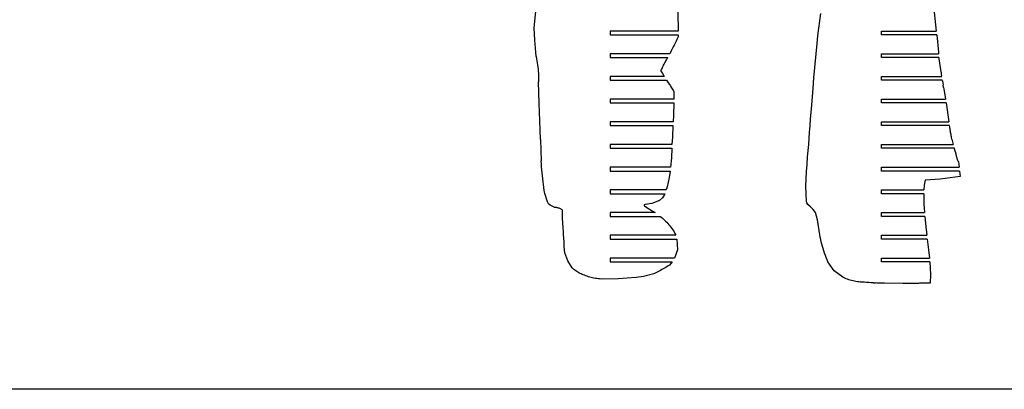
# Model space of a CAD drawing. Extents: x -170 to 170, y -270 to 270.
# Tile 3 of 31: x -54 to 43, y -270 to -233. Entities that reach past the tile are written whole.
import ezdxf

# ---------------------------------------------------------------- set-up
doc = ezdxf.new("R2010")
doc.units = 0
doc.header["$MEASUREMENT"] = 0
doc.layers.get('0').update_dxf_attribs({"linetype": 'CONTINUOUS'})

msp = doc.modelspace()

# ---------------------------------------------------------------- linework, layer by layer
for p, q in [((-3.46, -234.289), (-3.238, -232.332)), ((10.783, -232.718), (10.805, -234.593)), ((24.866, -233.592), (24.944, -232.871)), ((36.188, -232.718), (36.396, -234.593)), ((24.773, -234.32), (24.866, -233.592)), ((-3.396, -235.497), (-3.46, -234.289)), ((4.093, -234.593), (4.093, -234.968)), ((10.805, -234.593), (4.093, -234.593)), ((4.093, -234.968), (10.81, -234.968)), ((10.81, -234.968), (10.812, -235.164)), ((24.581, -235.84), (24.668, -235.08)), ((24.668, -235.08), (24.773, -234.32)), ((30.968, -234.593), (36.396, -234.593)), ((30.968, -234.968), (30.968, -234.593)), ((36.437, -234.968), (30.968, -234.968)), ((36.437, -234.968), (36.601, -236.682)), ((-3.279, -236.701), (-3.396, -235.497)), ((10.409, -236.009), (10.34, -236.148)), ((10.478, -235.868), (10.409, -236.009)), ((10.546, -235.728), (10.478, -235.868)), ((10.613, -235.587), (10.546, -235.728)), ((10.68, -235.447), (10.613, -235.587)), ((10.746, -235.305), (10.68, -235.447)), ((10.812, -235.164), (10.746, -235.305)), ((24.277, -239.245), (24.581, -235.84)), ((-3.242, -237.134), (-3.279, -236.701)), ((9.986, -236.843), (4.093, -236.843)), ((4.093, -236.843), (4.093, -237.218)), ((10.058, -236.705), (9.986, -236.843)), ((10.129, -236.566), (10.058, -236.705)), ((10.2, -236.427), (10.129, -236.566)), ((10.271, -236.288), (10.2, -236.427)), ((10.34, -236.148), (10.271, -236.288)), ((30.968, -236.843), (36.614, -236.843)), ((30.968, -237.218), (30.968, -236.843)), ((36.601, -236.682), (36.614, -236.843)), ((-3.242, -237.134), (-3.203, -237.338)), ((-3.203, -237.338), (-3.167, -237.544)), ((-3.167, -237.544), (-3.135, -237.75)), ((-3.135, -237.75), (-3.107, -237.957)), ((-3.107, -237.957), (-3.082, -238.164)), ((4.093, -237.218), (9.787, -237.218)), ((9.327, -238.085), (9.382, -237.975)), ((9.382, -237.975), (9.438, -237.866)), ((9.438, -237.866), (9.495, -237.757)), ((9.495, -237.757), (9.552, -237.649)), ((9.552, -237.649), (9.61, -237.541)), ((9.61, -237.541), (9.668, -237.433)), ((9.668, -237.433), (9.727, -237.325)), ((9.727, -237.325), (9.787, -237.218)), ((36.635, -237.218), (30.968, -237.218)), ((36.635, -237.218), (36.645, -237.364)), ((36.645, -237.364), (36.86, -238.623)), ((-3.082, -238.164), (-3.062, -238.372)), ((-3.062, -238.372), (-3.045, -238.579)), ((-3.045, -238.579), (-3.032, -238.788)), ((-3.032, -238.788), (-3.023, -238.996)), ((-3.023, -238.996), (-3.017, -239.205)), ((9.113, -238.526), (9.165, -238.415)), ((9.113, -238.526), (9.263, -238.814)), ((9.165, -238.415), (9.219, -238.305)), ((9.219, -238.305), (9.273, -238.195)), ((9.263, -238.814), (9.436, -239.093)), ((9.273, -238.195), (9.327, -238.085)), ((36.865, -238.662), (36.86, -238.623)), ((36.865, -238.662), (36.894, -238.858)), ((36.894, -238.858), (36.923, -239.054)), ((-3.016, -239.413), (-3.018, -239.622)), ((-2.964, -241.778), (-3.018, -239.622)), ((-3.017, -239.205), (-3.016, -239.413)), ((9.436, -239.093), (4.093, -239.093)), ((4.093, -239.093), (4.093, -239.468)), ((4.093, -239.468), (9.68, -239.468)), ((9.68, -239.468), (9.742, -239.562)), ((9.742, -239.562), (9.803, -239.657)), ((9.803, -239.657), (9.864, -239.752)), ((9.864, -239.752), (9.925, -239.847)), ((9.925, -239.847), (9.986, -239.942)), ((9.986, -239.942), (10.046, -240.038)), ((24.199, -240.262), (24.277, -239.245)), ((30.968, -239.468), (30.968, -239.093)), ((30.968, -239.093), (36.929, -239.093)), ((36.992, -239.468), (30.968, -239.468)), ((36.929, -239.093), (36.923, -239.054)), ((37.005, -239.54), (36.992, -239.468)), ((37.005, -239.54), (37.044, -239.754)), ((37.044, -239.754), (37.085, -239.969)), ((37.125, -240.183), (37.085, -239.969)), ((10.046, -240.038), (10.106, -240.134)), ((10.106, -240.134), (10.165, -240.23)), ((10.165, -240.23), (10.225, -240.326)), ((10.225, -240.326), (10.283, -240.422)), ((10.283, -240.422), (10.342, -240.519)), ((10.342, -240.519), (10.4, -240.615)), ((10.4, -240.615), (10.391, -241.343)), ((24.051, -241.957), (24.199, -240.262)), ((37.125, -240.183), (37.153, -240.326)), ((37.153, -240.326), (37.318, -241.343)), ((-2.898, -243.506), (-2.964, -241.778)), ((4.093, -241.343), (4.093, -241.718)), ((10.391, -241.343), (4.093, -241.343)), ((4.093, -241.718), (10.383, -241.718)), ((10.383, -241.718), (10.354, -242.937)), ((30.968, -241.343), (37.318, -241.343)), ((30.968, -241.718), (30.968, -241.343)), ((37.375, -241.718), (30.968, -241.718)), ((37.375, -241.718), (37.647, -243.593)), ((23.937, -243.313), (24.051, -241.957)), ((-2.817, -245.342), (-2.898, -243.506)), ((4.093, -243.593), (4.093, -243.968)), ((10.322, -243.593), (4.093, -243.593)), ((10.354, -242.937), (10.322, -243.593)), ((23.899, -243.96), (23.937, -243.313)), ((30.968, -243.968), (30.968, -243.593)), ((30.968, -243.593), (37.647, -243.593)), ((4.093, -243.968), (10.304, -243.968)), ((10.304, -243.968), (10.249, -245.1)), ((23.798, -245.212), (23.843, -244.636)), ((23.843, -244.636), (23.899, -243.96)), ((37.708, -243.968), (30.968, -243.968)), ((37.726, -244.08), (37.708, -243.968)), ((37.744, -244.191), (37.726, -244.08)), ((37.762, -244.303), (37.744, -244.191)), ((37.781, -244.414), (37.762, -244.303)), ((37.799, -244.525), (37.781, -244.414)), ((37.818, -244.637), (37.799, -244.525)), ((37.838, -244.748), (37.818, -244.637)), ((37.857, -244.859), (37.838, -244.748)), ((37.877, -244.97), (37.857, -244.859)), ((-2.817, -245.342), (-2.74, -247.463)), ((10.249, -245.1), (10.207, -245.843)), ((23.65, -247.053), (23.752, -245.835)), ((23.752, -245.835), (23.798, -245.212)), ((37.897, -245.081), (37.877, -244.97)), ((37.918, -245.192), (37.897, -245.081)), ((37.938, -245.303), (37.918, -245.192)), ((37.938, -245.303), (38.077, -245.843)), ((4.093, -245.843), (4.093, -246.218)), ((10.207, -245.843), (4.093, -245.843)), ((4.093, -246.218), (10.187, -246.218)), ((10.187, -246.218), (10.147, -247.165)), ((30.968, -245.843), (38.077, -245.843)), ((30.968, -246.218), (30.968, -245.843)), ((38.207, -246.218), (30.968, -246.218)), ((38.21, -246.253), (38.207, -246.218)), ((38.214, -246.288), (38.21, -246.253)), ((38.219, -246.323), (38.214, -246.288)), ((38.226, -246.358), (38.219, -246.323)), ((38.234, -246.392), (38.226, -246.358)), ((38.243, -246.427), (38.234, -246.392)), ((38.253, -246.46), (38.243, -246.427)), ((38.265, -246.494), (38.253, -246.46)), ((38.277, -246.527), (38.265, -246.494)), ((38.291, -246.559), (38.277, -246.527)), ((38.306, -246.591), (38.291, -246.559)), ((38.322, -246.623), (38.306, -246.591)), ((38.335, -246.705), (38.322, -246.623)), ((38.349, -246.786), (38.335, -246.705)), ((38.366, -246.867), (38.349, -246.786)), ((-2.725, -247.759), (-2.74, -247.463)), ((-2.708, -248.054), (-2.725, -247.759)), ((10.147, -247.165), (10.059, -248.093)), ((23.599, -247.831), (23.65, -247.053)), ((38.384, -246.947), (38.366, -246.867)), ((38.405, -247.027), (38.384, -246.947)), ((38.427, -247.107), (38.405, -247.027)), ((38.451, -247.186), (38.427, -247.107)), ((38.477, -247.264), (38.451, -247.186)), ((38.504, -247.342), (38.477, -247.264)), ((38.534, -247.419), (38.504, -247.342)), ((38.565, -247.496), (38.534, -247.419)), ((38.598, -247.571), (38.565, -247.496)), ((38.598, -247.571), (38.672, -248.093)), ((-2.687, -248.349), (-2.708, -248.054)), ((-2.663, -248.644), (-2.687, -248.349)), ((-2.635, -248.938), (-2.663, -248.644)), ((4.093, -248.093), (4.093, -248.468)), ((10.059, -248.093), (4.093, -248.093)), ((4.093, -248.468), (10.012, -248.468)), ((10.012, -248.468), (9.92, -249.11)), ((23.501, -249.27), (23.549, -248.528)), ((23.549, -248.528), (23.599, -247.831)), ((30.968, -248.093), (38.672, -248.093)), ((30.968, -248.468), (30.968, -248.093)), ((38.699, -248.468), (30.968, -248.468)), ((38.699, -248.468), (38.749, -249.004)), ((-2.604, -249.233), (-2.635, -248.938)), ((-2.569, -249.526), (-2.604, -249.233)), ((-2.532, -249.82), (-2.569, -249.526)), ((9.92, -249.11), (9.737, -250.032)), ((23.486, -249.97), (23.501, -249.27)), ((35.304, -249.378), (35.206, -249.882)), ((36.769, -249.27), (35.304, -249.378)), ((38.749, -249.004), (36.769, -249.27)), ((-2.491, -250.113), (-2.532, -249.82)), ((-2.446, -250.405), (-2.491, -250.113)), ((-2.399, -250.697), (-2.446, -250.405)), ((-2.14, -251.535), (-2.399, -250.697)), ((4.093, -250.343), (4.093, -250.718)), ((9.644, -250.343), (4.093, -250.343)), ((4.093, -250.718), (9.494, -250.718)), ((9.494, -250.718), (9.464, -250.785)), ((9.737, -250.032), (9.644, -250.343)), ((23.489, -250.742), (23.486, -249.97)), ((30.968, -250.718), (30.968, -250.343)), ((30.968, -250.343), (35.165, -250.343)), ((35.152, -250.718), (30.968, -250.718)), ((35.152, -250.718), (35.173, -251.726)), ((35.206, -249.882), (35.165, -250.343)), ((-2.016, -251.718), (-2.14, -251.535)), ((8.228, -251.693), (7.536, -251.792)), ((8.96, -251.391), (8.228, -251.693)), ((9.258, -251.124), (8.96, -251.391)), ((9.464, -250.785), (9.258, -251.124)), ((23.528, -251.458), (23.489, -250.742)), ((23.577, -251.63), (23.528, -251.458)), ((23.663, -251.788), (23.577, -251.63)), ((-1.856, -251.865), (-2.016, -251.718)), ((-1.464, -252.046), (-1.856, -251.865)), ((-1.464, -252.046), (-1.397, -252.049)), ((-1.397, -252.049), (-1.33, -252.054)), ((-1.33, -252.054), (-1.263, -252.063)), ((-1.263, -252.063), (-1.197, -252.075)), ((-1.197, -252.075), (-1.131, -252.09)), ((-1.131, -252.09), (-1.066, -252.108)), ((-1.066, -252.108), (-1.002, -252.13)), ((-1.002, -252.13), (-0.939, -252.154)), ((-0.939, -252.154), (-0.878, -252.181)), ((-0.878, -252.181), (-0.817, -252.211)), ((-0.817, -252.211), (-0.758, -252.244)), ((-0.758, -252.244), (-0.701, -252.28)), ((-0.665, -252.325), (-0.701, -252.28)), ((-0.642, -252.374), (-0.665, -252.325)), ((-0.632, -252.486), (-0.642, -252.374)), ((-0.624, -253.161), (-0.632, -252.486)), ((4.093, -252.593), (4.093, -252.968)), ((8.537, -252.593), (4.093, -252.593)), ((7.438, -251.836), (7.436, -251.847)), ((7.436, -251.847), (7.437, -251.858)), ((7.437, -251.858), (7.442, -251.871)), ((7.443, -251.827), (7.438, -251.836)), ((7.442, -251.871), (7.496, -251.932)), ((7.459, -251.814), (7.443, -251.827)), ((7.536, -251.792), (7.459, -251.814)), ((7.496, -251.932), (7.601, -252.008)), ((7.601, -252.008), (8.26, -252.412)), ((8.26, -252.412), (8.537, -252.593)), ((23.932, -252.024), (23.663, -251.788)), ((24.213, -252.275), (23.932, -252.024)), ((24.428, -252.581), (24.213, -252.275)), ((24.617, -253.308), (24.428, -252.581)), ((30.968, -252.968), (30.968, -252.593)), ((30.968, -252.593), (35.232, -252.593)), ((35.173, -251.726), (35.232, -252.593)), ((-0.557, -254.066), (-0.624, -253.161)), ((4.093, -252.968), (9.048, -252.968)), ((9.048, -252.968), (9.099, -253.01)), ((9.099, -253.01), (9.221, -253.113)), ((9.221, -253.113), (9.341, -253.218)), ((9.341, -253.218), (9.458, -253.327)), ((9.458, -253.327), (9.572, -253.438)), ((9.572, -253.438), (9.684, -253.552)), ((9.684, -253.552), (9.792, -253.669)), ((24.855, -254.794), (24.617, -253.308)), ((35.265, -252.968), (30.968, -252.968)), ((35.265, -252.968), (35.371, -254.01)), ((-0.553, -254.543), (-0.557, -254.066)), ((-0.54, -254.773), (-0.553, -254.543)), ((9.792, -253.669), (9.898, -253.788)), ((9.898, -253.788), (10.001, -253.91)), ((10.001, -253.91), (10.1, -254.035)), ((10.1, -254.035), (10.197, -254.162)), ((10.197, -254.162), (10.29, -254.291)), ((10.29, -254.291), (10.38, -254.423)), ((10.38, -254.423), (10.499, -254.659)), ((35.371, -254.01), (35.464, -254.843)), ((-0.478, -255.495), (-0.54, -254.773)), ((-0.476, -255.972), (-0.478, -255.495)), ((4.093, -254.843), (4.093, -255.218)), ((10.579, -254.843), (4.093, -254.843)), ((4.093, -255.218), (10.702, -255.218)), ((10.499, -254.659), (10.579, -254.843)), ((10.702, -255.218), (10.755, -256.287)), ((24.9, -255.024), (24.855, -254.794)), ((24.949, -255.253), (24.9, -255.024)), ((25.002, -255.481), (24.949, -255.253)), ((25.06, -255.709), (25.002, -255.481)), ((30.968, -254.843), (35.464, -254.843)), ((30.968, -255.218), (30.968, -254.843)), ((35.507, -255.218), (30.968, -255.218)), ((35.507, -255.218), (35.626, -256.285)), ((-0.414, -256.571), (-0.476, -255.972)), ((-0.111, -257.358), (-0.414, -256.571)), ((10.755, -256.287), (10.47, -257.093)), ((25.121, -255.935), (25.06, -255.709)), ((25.187, -256.16), (25.121, -255.935)), ((25.257, -256.383), (25.187, -256.16)), ((25.331, -256.606), (25.257, -256.383)), ((35.626, -256.285), (35.708, -257.093)), ((0.316, -258.077), (-0.111, -257.358)), ((10.47, -257.093), (4.093, -257.093)), ((4.093, -257.093), (4.093, -257.468)), ((4.093, -257.468), (10.232, -257.468)), ((10.232, -257.468), (10.093, -257.647)), ((25.409, -256.827), (25.331, -256.606)), ((25.491, -257.047), (25.409, -256.827)), ((25.577, -257.265), (25.491, -257.047)), ((25.666, -257.481), (25.577, -257.265)), ((26.276, -258.364), (25.666, -257.481)), ((30.968, -257.093), (35.708, -257.093)), ((30.968, -257.468), (30.968, -257.093)), ((35.741, -257.468), (30.968, -257.468)), ((35.741, -257.468), (35.811, -258.735)), ((0.405, -258.156), (0.316, -258.077)), ((0.496, -258.232), (0.405, -258.156)), ((0.59, -258.305), (0.496, -258.232)), ((0.687, -258.375), (0.59, -258.305)), ((0.785, -258.441), (0.687, -258.375)), ((0.887, -258.504), (0.785, -258.441)), ((0.99, -258.563), (0.887, -258.504)), ((8.668, -258.517), (8.533, -258.581)), ((8.802, -258.451), (8.668, -258.517)), ((8.936, -258.383), (8.802, -258.451)), ((9.068, -258.314), (8.936, -258.383)), ((9.2, -258.243), (9.068, -258.314)), ((9.331, -258.171), (9.2, -258.243)), ((9.461, -258.097), (9.331, -258.171)), ((9.59, -258.022), (9.461, -258.097)), ((9.719, -257.945), (9.59, -258.022)), ((9.846, -257.867), (9.719, -257.945)), ((9.973, -257.787), (9.846, -257.867)), ((10.093, -257.647), (9.973, -257.787)), ((27.144, -258.993), (26.276, -258.364)), ((1.095, -258.618), (0.99, -258.563)), ((1.202, -258.67), (1.095, -258.618)), ((1.311, -258.718), (1.202, -258.67)), ((1.422, -258.762), (1.311, -258.718)), ((1.533, -258.802), (1.422, -258.762)), ((1.665, -258.855), (1.533, -258.802)), ((1.797, -258.905), (1.665, -258.855)), ((1.931, -258.95), (1.797, -258.905)), ((2.066, -258.991), (1.931, -258.95)), ((2.203, -259.029), (2.066, -258.991)), ((2.34, -259.062), (2.203, -259.029)), ((2.478, -259.092), (2.34, -259.062)), ((2.618, -259.117), (2.478, -259.092)), ((2.757, -259.138), (2.618, -259.117)), ((2.898, -259.156), (2.757, -259.138)), ((3.038, -259.169), (2.898, -259.156)), ((3.18, -259.178), (3.038, -259.169)), ((4.877, -259.162), (3.18, -259.178)), ((6.675, -259.024), (4.877, -259.162)), ((7.375, -258.923), (6.675, -259.024)), ((8.397, -258.644), (7.375, -258.923)), ((8.533, -258.581), (8.397, -258.644)), ((27.454, -259.153), (27.144, -258.993)), ((27.591, -259.202), (27.454, -259.153)), ((27.73, -259.247), (27.591, -259.202)), ((27.869, -259.289), (27.73, -259.247)), ((28.01, -259.326), (27.869, -259.289)), ((28.151, -259.361), (28.01, -259.326)), ((28.293, -259.391), (28.151, -259.361)), ((28.436, -259.417), (28.293, -259.391)), ((28.58, -259.44), (28.436, -259.417)), ((28.724, -259.459), (28.58, -259.44)), ((28.869, -259.474), (28.724, -259.459)), ((29.014, -259.486), (28.869, -259.474)), ((29.16, -259.493), (29.014, -259.486)), ((29.271, -259.501), (29.16, -259.493)), ((35.811, -258.735), (35.791, -259.569)), ((29.493, -259.515), (29.271, -259.501)), ((29.716, -259.529), (29.493, -259.515)), ((29.939, -259.542), (29.716, -259.529)), ((30.161, -259.555), (29.939, -259.542)), ((30.161, -259.555), (30.384, -259.567)), ((30.495, -259.573), (30.384, -259.567)), ((31.251, -259.594), (30.495, -259.573)), ((33.072, -259.603), (31.251, -259.594)), ((34.634, -259.601), (33.072, -259.603)), ((34.731, -259.6), (34.634, -259.601)), ((34.827, -259.598), (34.731, -259.6)), ((34.924, -259.596), (34.827, -259.598)), ((35.02, -259.594), (34.924, -259.596)), ((35.116, -259.591), (35.02, -259.594)), ((35.213, -259.589), (35.116, -259.591)), ((35.309, -259.586), (35.213, -259.589)), ((35.405, -259.583), (35.309, -259.586)), ((35.502, -259.58), (35.405, -259.583)), ((35.598, -259.577), (35.502, -259.58)), ((35.695, -259.573), (35.598, -259.577)), ((35.791, -259.569), (35.695, -259.573)), ((170.489, -270.105), (-170.489, -270.105))]:
    msp.add_line(p, q)

doc.saveas('drawing.dxf')
